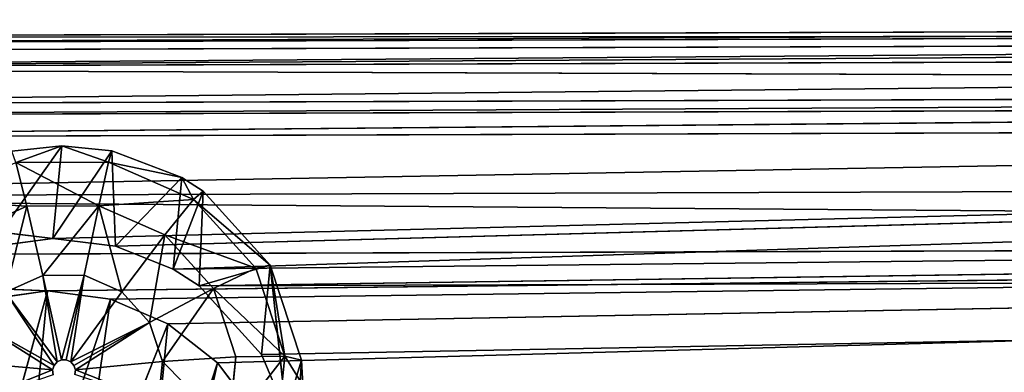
# Model space of a CAD drawing. Extents: x 0 to 230, y 0 to 588.
# Tile 162 of 256: x 96.85 to 105.45, y 211.38 to 214.46. Entities that reach past the tile are written whole.
import ezdxf

# ---------------------------------------------------------------- set-up
doc = ezdxf.new("R2010")
doc.units = 0
doc.header["$LTSCALE"] = 25.4
doc.layers.get('0').update_dxf_attribs({"color": 13, "linetype": 'CONTINUOUS'})

# ---------------------------------------------------------------- blocks, each defined once
blk = doc.blocks.new('VIPER-I-6512-6513_STL_3')
at = {"color": 250}
for p, q in [((-37.688, 223.1013, 633.5656), (10.3108, 223.2561, 633.8776)), ((-37.688, 223.1013, 633.5656), (10.3108, 223.2561, 633.8776)), ((-37.6923, 223.0425, 634.2637), (10.3064, 223.1973, 634.5757)), ((-37.6923, 223.0425, 634.2637), (10.3064, 223.1973, 634.5757)), ((-37.681, 222.9746, 632.5602), (10.3177, 223.1294, 632.8723)), ((-37.681, 222.9746, 632.5602), (10.3177, 223.1294, 632.8723)), ((-37.6776, 222.8321, 632.1106), (10.3177, 223.1294, 632.8723)), ((-37.6776, 222.8321, 632.1106), (10.3177, 223.1294, 632.8723)), ((-37.6966, 222.8356, 635.0236), (10.3022, 222.9904, 635.3356)), ((-37.6966, 222.8356, 635.0236), (10.3022, 222.9904, 635.3356)), ((-37.6776, 222.8321, 632.1106), (10.3265, 222.6608, 631.756)), ((-37.6776, 222.8321, 632.1106), (10.3265, 222.6608, 631.756)), ((-37.6999, 222.5099, 635.6929), (10.2989, 222.6647, 636.005)), ((-37.6999, 222.5099, 635.6929), (10.2989, 222.6647, 636.005)), ((-37.6686, 222.2197, 631.0316), (10.3265, 222.6608, 631.756)), ((-37.6686, 222.2197, 631.0316), (10.3265, 222.6608, 631.756)), ((-37.7006, 222.4116, 635.8475), (10.2982, 222.5664, 636.1595)), ((-37.7006, 222.4116, 635.8475), (10.2982, 222.5664, 636.1595)), ((-37.6686, 222.2197, 631.0316), (10.3301, 222.3745, 631.3436)), ((-37.6686, 222.2197, 631.0316), (10.3301, 222.3745, 631.3436)), ((-30.5379, 221.3482, 630.2403), (10.3301, 222.3745, 631.3436)), ((-30.5379, 221.3482, 630.2403), (10.3301, 222.3745, 631.3436)), ((-29.9886, 221.2799, 630.1967), (10.3301, 222.3745, 631.3436)), ((-29.9886, 221.2799, 630.1967), (10.3301, 222.3745, 631.3436)), ((10.3301, 222.3745, 631.3436), (-29.4859, 221.0807, 630.076)), ((10.3301, 222.3745, 631.3436), (-29.4859, 221.0807, 630.076)), ((-37.6686, 222.2197, 631.0316), (-30.5379, 221.3482, 630.2403)), ((-37.6686, 222.2197, 631.0316), (-30.5379, 221.3482, 630.2403)), ((-30.4595, 222.1573, 617.7881), (-31.0851, 221.2766, 630.1898)), ((-30.4595, 222.1573, 617.7881), (-31.0851, 221.2766, 630.1898)), ((-30.896, 222.1101, 617.7823), (-30.4595, 222.1573, 617.7881)), ((-30.896, 222.1101, 617.7823), (-30.4595, 222.1573, 617.7881)), ((-30.859, 222.0112, 617.0092), (-30.4595, 222.1573, 617.7881)), ((-30.859, 222.0112, 617.0092), (-30.4595, 222.1573, 617.7881)), ((-30.4595, 222.1573, 617.7881), (-30.5379, 221.3482, 630.2403)), ((-30.4595, 222.1573, 617.7881), (-30.5379, 221.3482, 630.2403)), ((-30.4595, 222.1573, 617.7881), (-30.0491, 222.0138, 617.0144)), ((-30.4595, 222.1573, 617.7881), (-30.0491, 222.0138, 617.0144)), ((-30.4595, 222.1573, 617.7881), (-30.0227, 222.1129, 617.788)), ((-30.4595, 222.1573, 617.7881), (-30.0227, 222.1129, 617.788)), ((-30.0227, 222.1129, 617.788), (-30.5379, 221.3482, 630.2403)), ((-30.0227, 222.1129, 617.788), (-30.5379, 221.3482, 630.2403)), ((-30.0491, 222.0138, 617.0144), (-30.0227, 222.1129, 617.788)), ((-30.0491, 222.0138, 617.0144), (-30.0227, 222.1129, 617.788)), ((-30.0227, 222.1129, 617.788), (-29.4085, 221.8799, 617.7767)), ((-30.0227, 222.1129, 617.788), (-29.4085, 221.8799, 617.7767)), ((-30.0227, 222.1129, 617.788), (-29.9886, 221.2799, 630.1967)), ((-30.0227, 222.1129, 617.788), (-29.9886, 221.2799, 630.1967)), ((-30.859, 222.0112, 617.0092), (-30.0491, 222.0138, 617.0144)), ((-30.859, 222.0112, 617.0092), (-30.0491, 222.0138, 617.0144)), ((-30.859, 222.0112, 617.0092), (-30.7632, 221.6304, 616.3348)), ((-30.859, 222.0112, 617.0092), (-30.7632, 221.6304, 616.3348)), ((-30.0491, 222.0138, 617.0144), (-30.1336, 221.6324, 616.3389)), ((-30.0491, 222.0138, 617.0144), (-30.1336, 221.6324, 616.3389)), ((-29.4085, 221.8799, 617.7767), (-30.0491, 222.0138, 617.0144)), ((-29.4085, 221.8799, 617.7767), (-30.0491, 222.0138, 617.0144)), ((-29.308, 221.6875, 616.9979), (-30.0491, 222.0138, 617.0144)), ((-29.308, 221.6875, 616.9979), (-30.0491, 222.0138, 617.0144)), ((-37.7035, 221.7064, 636.6526), (10.2952, 221.8612, 636.9647)), ((-37.7035, 221.7064, 636.6526), (10.2952, 221.8612, 636.9647)), ((-29.4085, 221.8799, 617.7767), (-29.9886, 221.2799, 630.1967)), ((-29.4085, 221.8799, 617.7767), (-29.9886, 221.2799, 630.1967)), ((-29.4085, 221.8799, 617.7767), (-29.4859, 221.0807, 630.076)), ((-29.4085, 221.8799, 617.7767), (-29.4859, 221.0807, 630.076)), ((-29.4085, 221.8799, 617.7767), (-29.2237, 221.761, 617.7701)), ((-29.308, 221.6875, 616.9979), (-29.4085, 221.8799, 617.7767)), ((-29.308, 221.6875, 616.9979), (-29.4085, 221.8799, 617.7767)), ((-29.4085, 221.8799, 617.7767), (-29.2237, 221.761, 617.7701)), ((-29.2237, 221.761, 617.7701), (-29.4859, 221.0807, 630.076)), ((-29.2237, 221.761, 617.7701), (-29.4859, 221.0807, 630.076)), ((-29.2237, 221.761, 617.7701), (-29.308, 221.6875, 616.9979)), ((-29.2237, 221.761, 617.7701), (-29.308, 221.6875, 616.9979)), ((-29.2237, 221.761, 617.7701), (-29.2586, 220.9354, 629.9968)), ((-29.2237, 221.761, 617.7701), (-29.2586, 220.9354, 629.9968)), ((-29.2237, 221.761, 617.7701), (-28.6371, 221.1154, 617.7319)), ((-29.2237, 221.761, 617.7701), (-28.6371, 221.1154, 617.7319)), ((-31.3375, 221.373, 616.3145), (-30.7632, 221.6304, 616.3348)), ((-31.3375, 221.373, 616.3145), (-30.7632, 221.6304, 616.3348)), ((-30.7632, 221.6304, 616.3348), (-30.1336, 221.6324, 616.3389)), ((-30.7632, 221.6304, 616.3348), (-30.1336, 221.6324, 616.3389)), ((-30.7632, 221.6304, 616.3348), (-30.6233, 221.0256, 615.8619)), ((-30.7632, 221.6304, 616.3348), (-30.6233, 221.0256, 615.8619)), ((-30.1336, 221.6324, 616.3389), (-30.2634, 221.0267, 615.8642)), ((-30.1336, 221.6324, 616.3389), (-30.2634, 221.0267, 615.8642)), ((-29.5574, 221.3787, 616.326), (-30.1336, 221.6324, 616.3389)), ((-29.5574, 221.3787, 616.326), (-30.1336, 221.6324, 616.3389)), ((-29.5574, 221.3787, 616.326), (-29.308, 221.6875, 616.9979)), ((-29.5574, 221.3787, 616.326), (-29.308, 221.6875, 616.9979)), ((-29.308, 221.6875, 616.9979), (-28.7638, 221.0886, 616.9623)), ((-29.308, 221.6875, 616.9979), (-28.7638, 221.0886, 616.9623)), ((10.3382, 221.5047, 630.5231), (-29.4859, 221.0807, 630.076)), ((10.3382, 221.5047, 630.5231), (-29.4859, 221.0807, 630.076)), ((10.3382, 221.5047, 630.5231), (-29.2586, 220.9354, 629.9968)), ((10.3382, 221.5047, 630.5231), (-29.2586, 220.9354, 629.9968)), ((-37.7044, 221.1911, 637.0378), (10.2944, 221.3459, 637.3499)), ((-37.7044, 221.1911, 637.0378), (10.2944, 221.3459, 637.3499)), ((-30.5379, 221.3482, 630.2403), (-31.0851, 221.2766, 630.1898)), ((-30.5379, 221.3482, 630.2403), (-31.0851, 221.2766, 630.1898)), ((10.2944, 221.3459, 637.3499), (-30.5821, 220.8916, 637.268)), ((10.2944, 221.3459, 637.3499), (-30.5821, 220.8916, 637.268)), ((-29.9886, 221.2799, 630.1967), (-30.5379, 221.3482, 630.2403)), ((-29.9886, 221.2799, 630.1967), (-30.5379, 221.3482, 630.2403)), ((-30.0343, 220.818, 637.3091), (10.2944, 221.3459, 637.3499)), ((-30.0343, 220.818, 637.3091), (10.2944, 221.3459, 637.3499)), ((-29.9342, 220.8818, 615.8569), (-29.5574, 221.3787, 616.326)), ((-29.9342, 220.8818, 615.8569), (-29.5574, 221.3787, 616.326)), ((-29.5574, 221.3787, 616.326), (-29.1344, 220.9131, 616.2984)), ((-29.5574, 221.3787, 616.326), (-29.1344, 220.9131, 616.2984)), ((-29.532, 220.6042, 637.4095), (10.2944, 221.3459, 637.3499)), ((-29.532, 220.6042, 637.4095), (10.2944, 221.3459, 637.3499)), ((-29.0969, 220.2631, 637.5375), (10.2944, 221.3459, 637.3499)), ((-29.0969, 220.2631, 637.5375), (10.2944, 221.3459, 637.3499)), ((-29.4859, 221.0807, 630.076), (-29.9886, 221.2799, 630.1967)), ((-29.4859, 221.0807, 630.076), (-29.9886, 221.2799, 630.1967)), ((-37.7044, 221.1911, 637.0378), (-30.5821, 220.8916, 637.268)), ((-37.7044, 221.1911, 637.0378), (-30.5821, 220.8916, 637.268)), ((-28.6371, 221.1154, 617.7319), (-29.2586, 220.9354, 629.9968)), ((-28.6371, 221.1154, 617.7319), (-29.2586, 220.9354, 629.9968)), ((-29.1344, 220.9131, 616.2984), (-28.7638, 221.0886, 616.9623)), ((-29.1344, 220.9131, 616.2984), (-28.7638, 221.0886, 616.9623)), ((-28.6371, 221.1154, 617.7319), (-28.7638, 221.0886, 616.9623)), ((-28.6371, 221.1154, 617.7319), (-28.7638, 221.0886, 616.9623)), ((-28.7638, 221.0886, 616.9623), (-28.5108, 220.3207, 616.9141)), ((-28.7638, 221.0886, 616.9623), (-28.5108, 220.3207, 616.9141)), ((-28.6371, 221.1154, 617.7319), (-28.7127, 220.3349, 629.743)), ((-28.6371, 221.1154, 617.7319), (-28.7127, 220.3349, 629.743)), ((-28.6371, 221.1154, 617.7319), (-28.3642, 220.2875, 617.6798)), ((-28.6371, 221.1154, 617.7319), (-28.3642, 220.2875, 617.6798)), ((-28.6371, 221.1154, 617.7319), (-28.5013, 219.8401, 629.6119)), ((-28.6371, 221.1154, 617.7319), (-28.5013, 219.8401, 629.6119)), ((-30.9515, 220.8785, 615.8503), (-30.6233, 221.0256, 615.8619)), ((-30.9515, 220.8785, 615.8503), (-30.6233, 221.0256, 615.8619)), ((-30.6233, 221.0256, 615.8619), (-30.2634, 221.0267, 615.8642)), ((-30.6233, 221.0256, 615.8619), (-30.2634, 221.0267, 615.8642)), ((-30.6233, 221.0256, 615.8619), (-30.4605, 220.2889, 615.6625)), ((-30.6233, 221.0256, 615.8619), (-30.4605, 220.2889, 615.6625)), ((-30.2634, 221.0267, 615.8642), (-30.4189, 220.289, 615.6627)), ((-30.2634, 221.0267, 615.8642), (-30.4189, 220.289, 615.6627)), ((-29.9342, 220.8818, 615.8569), (-30.2634, 221.0267, 615.8642)), ((-29.9342, 220.8818, 615.8569), (-30.2634, 221.0267, 615.8642)), ((-29.2586, 220.9354, 629.9968), (-29.4859, 221.0807, 630.076)), ((-29.2586, 220.9354, 629.9968), (-29.4859, 221.0807, 630.076)), ((10.3414, 221.0631, 630.2543), (-29.2586, 220.9354, 629.9968)), ((10.3414, 221.0631, 630.2543), (-29.2586, 220.9354, 629.9968)), ((10.3414, 221.0631, 630.2543), (-28.7127, 220.3349, 629.743)), ((10.3414, 221.0631, 630.2543), (-28.7127, 220.3349, 629.743)), ((-28.7127, 220.3349, 629.743), (-29.2586, 220.9354, 629.9968)), ((-28.7127, 220.3349, 629.743), (-29.2586, 220.9354, 629.9968)), ((-30.5821, 220.8916, 637.268), (-31.2475, 218.4792, 673.6634)), ((-30.5821, 220.8916, 637.268), (-31.2475, 218.4792, 673.6634)), ((-30.5821, 220.8916, 637.268), (-31.1308, 220.8142, 637.3021)), ((-30.5821, 220.8916, 637.268), (-31.1308, 220.8142, 637.3021)), ((-30.9515, 220.8785, 615.8503), (-30.4984, 220.2719, 615.6611)), ((-30.9515, 220.8785, 615.8503), (-30.4984, 220.2719, 615.6611)), ((-30.5821, 220.8916, 637.268), (-30.8111, 218.5264, 673.6692)), ((-30.5821, 220.8916, 637.268), (-30.8111, 218.5264, 673.6692)), ((-30.0343, 220.818, 637.3091), (-30.5821, 220.8916, 637.268)), ((-30.0343, 220.818, 637.3091), (-30.5821, 220.8916, 637.268)), ((-30.3808, 220.2723, 615.6619), (-29.9342, 220.8818, 615.8569)), ((-30.3808, 220.2723, 615.6619), (-29.9342, 220.8818, 615.8569)), ((-29.9342, 220.8818, 615.8569), (-29.6924, 220.6157, 615.8411)), ((-29.9342, 220.8818, 615.8569), (-29.6924, 220.6157, 615.8411)), ((-29.6924, 220.6157, 615.8411), (-29.1344, 220.9131, 616.2984)), ((-29.6924, 220.6157, 615.8411), (-29.1344, 220.9131, 616.2984)), ((-28.9377, 220.3162, 616.2609), (-29.1344, 220.9131, 616.2984)), ((-28.9377, 220.3162, 616.2609), (-29.1344, 220.9131, 616.2984)), ((-30.0343, 220.818, 637.3091), (-30.8111, 218.5264, 673.6692)), ((-30.0343, 220.818, 637.3091), (-30.8111, 218.5264, 673.6692)), ((-30.0343, 220.818, 637.3091), (-30.3743, 218.482, 673.6691)), ((-30.0343, 220.818, 637.3091), (-30.3743, 218.482, 673.6691)), ((-29.532, 220.6042, 637.4095), (-30.0343, 220.818, 637.3091)), ((-29.532, 220.6042, 637.4095), (-30.0343, 220.818, 637.3091)), ((-31.1913, 220.6109, 615.8314), (-30.5261, 220.241, 615.6589)), ((-31.1913, 220.6109, 615.8314), (-30.5261, 220.241, 615.6589)), ((-30.3808, 220.2723, 615.6619), (-29.6924, 220.6157, 615.8411)), ((-30.3808, 220.2723, 615.6619), (-29.6924, 220.6157, 615.8411)), ((-29.532, 220.6042, 637.4095), (-30.3743, 218.482, 673.6691)), ((-29.532, 220.6042, 637.4095), (-30.3743, 218.482, 673.6691)), ((-29.6924, 220.6157, 615.8411), (-30.3529, 220.2415, 615.6601)), ((-29.6924, 220.6157, 615.8411), (-30.3529, 220.2415, 615.6601)), ((-29.532, 220.6042, 637.4095), (-29.7601, 218.249, 673.6578)), ((-29.532, 220.6042, 637.4095), (-29.7601, 218.249, 673.6578)), ((-29.6924, 220.6157, 615.8411), (-29.58, 220.2746, 615.8196)), ((-29.6924, 220.6157, 615.8411), (-29.58, 220.2746, 615.8196)), ((-29.0969, 220.2631, 637.5375), (-29.532, 220.6042, 637.4095)), ((-29.0969, 220.2631, 637.5375), (-29.532, 220.6042, 637.4095)), ((-28.9377, 220.3162, 616.2609), (-29.58, 220.2746, 615.8196)), ((-28.9377, 220.3162, 616.2609), (-29.58, 220.2746, 615.8196)), ((-28.9377, 220.3162, 616.2609), (-29.0012, 219.6911, 616.2198)), ((-28.9377, 220.3162, 616.2609), (-29.0012, 219.6911, 616.2198)), ((-28.9377, 220.3162, 616.2609), (-28.5108, 220.3207, 616.9141)), ((-28.9377, 220.3162, 616.2609), (-28.5108, 220.3207, 616.9141)), ((-28.5013, 219.8401, 629.6119), (-28.7127, 220.3349, 629.743)), ((-28.5013, 219.8401, 629.6119), (-28.7127, 220.3349, 629.743)), ((-28.5108, 220.3207, 616.9141), (-28.5925, 219.5167, 616.8613)), ((-28.5108, 220.3207, 616.9141), (-28.5925, 219.5167, 616.8613)), ((-28.3642, 220.2875, 617.6798), (-28.5108, 220.3207, 616.9141)), ((-28.3642, 220.2875, 617.6798), (-28.5108, 220.3207, 616.9141)), ((-28.3519, 220.0685, 617.6656), (-28.5108, 220.3207, 616.9141)), ((-28.3519, 220.0685, 617.6656), (-28.5108, 220.3207, 616.9141)), ((-30.5388, 220.2015, 615.6563), (-31.3012, 220.269, 615.8085)), ((-30.5388, 220.2015, 615.6563), (-31.3012, 220.269, 615.8085)), ((-30.5388, 220.2015, 615.6563), (-30.5261, 220.241, 615.6589)), ((-30.5261, 220.241, 615.6589), (-30.4984, 220.2719, 615.6611)), ((-30.4984, 220.2719, 615.6611), (-30.4605, 220.2889, 615.6625)), ((-30.4605, 220.2889, 615.6625), (-30.4189, 220.289, 615.6627)), ((-30.4189, 220.289, 615.6627), (-30.3808, 220.2723, 615.6619)), ((-30.3808, 220.2723, 615.6619), (-30.3529, 220.2415, 615.6601)), ((-30.3529, 220.2415, 615.6601), (-30.3399, 220.2021, 615.6576)), ((-29.58, 220.2746, 615.8196), (-30.3399, 220.2021, 615.6576)), ((-29.58, 220.2746, 615.8196), (-30.3399, 220.2021, 615.6576)), ((-29.0969, 220.2631, 637.5375), (-29.7601, 218.249, 673.6578)), ((-29.0969, 220.2631, 637.5375), (-29.7601, 218.249, 673.6578)), ((-29.58, 220.2746, 615.8196), (-29.6163, 219.9173, 615.7962)), ((-29.58, 220.2746, 615.8196), (-29.6163, 219.9173, 615.7962)), ((-29.0969, 220.2631, 637.5375), (-29.5753, 218.1301, 673.6512)), ((-29.0969, 220.2631, 637.5375), (-29.5753, 218.1301, 673.6512)), ((-28.7633, 219.8224, 637.6525), (-29.0969, 220.2631, 637.5375)), ((-28.7633, 219.8224, 637.6525), (-29.0969, 220.2631, 637.5375)), ((-28.3642, 220.2875, 617.6798), (-28.5013, 219.8401, 629.6119)), ((-28.3642, 220.2875, 617.6798), (-28.5013, 219.8401, 629.6119)), ((-28.3642, 220.2875, 617.6798), (-28.4266, 219.2969, 629.5404)), ((-28.3642, 220.2875, 617.6798), (-28.4266, 219.2969, 629.5404)), ((-28.3642, 220.2875, 617.6798), (-28.3519, 220.0685, 617.6656)), ((-28.3642, 220.2875, 617.6798), (-28.3519, 220.0685, 617.6656)), ((-30.5343, 220.1602, 615.6536), (-30.5388, 220.2015, 615.6563)), ((-30.3399, 220.2021, 615.6576), (-30.3441, 220.1608, 615.6549))]:
    blk.add_line(p, q, dxfattribs=at)
at = {"color": 7}
mesh = blk.add_polyface(dxfattribs=at)
corners = [(-37.6923, 223.0425, 634.2637), (10.3108, 223.2561, 633.8776), (-37.688, 223.1013, 633.5656), (10.3064, 223.1973, 634.5757)]
mesh.append_faces([[corners[k] for k in face] for face in [(0, 1, 2), (1, 0, 3)]], dxfattribs={"vtx0": -1, "color": 7})
mesh = blk.add_polyface(dxfattribs=at)
corners = [(-37.688, 223.1013, 633.5656), (10.3177, 223.1294, 632.8723), (-37.681, 222.9746, 632.5602), (10.3108, 223.2561, 633.8776)]
mesh.append_faces([[corners[k] for k in face] for face in [(0, 1, 2), (1, 0, 3)]], dxfattribs={"vtx0": -1, "color": 7})
mesh = blk.add_polyface(dxfattribs=at)
corners = [(-37.6966, 222.8356, 635.0236), (10.3064, 223.1973, 634.5757), (-37.6923, 223.0425, 634.2637), (10.3022, 222.9904, 635.3356)]
mesh.append_faces([[corners[k] for k in face] for face in [(0, 1, 2), (1, 0, 3)]], dxfattribs={"vtx0": -1, "color": 7})
mesh = blk.add_polyface(dxfattribs=at)
corners = [(10.3177, 223.1294, 632.8723), (-37.6776, 222.8321, 632.1106), (-37.681, 222.9746, 632.5602)]
mesh.append_faces([[corners[k] for k in face] for face in [(0, 1, 2)]], dxfattribs={"color": 7})
mesh = blk.add_polyface(dxfattribs=at)
corners = [(10.3177, 223.1294, 632.8723), (10.3265, 222.6608, 631.756), (-37.6776, 222.8321, 632.1106)]
mesh.append_faces([[corners[k] for k in face] for face in [(0, 1, 2)]], dxfattribs={"color": 7})
mesh = blk.add_polyface(dxfattribs=at)
corners = [(-37.6999, 222.5099, 635.6929), (10.3022, 222.9904, 635.3356), (-37.6966, 222.8356, 635.0236), (10.2989, 222.6647, 636.005)]
mesh.append_faces([[corners[k] for k in face] for face in [(0, 1, 2), (1, 0, 3)]], dxfattribs={"vtx0": -1, "color": 7})
mesh = blk.add_polyface(dxfattribs=at)
corners = [(-37.6776, 222.8321, 632.1106), (10.3265, 222.6608, 631.756), (-37.6686, 222.2197, 631.0316)]
mesh.append_faces([[corners[k] for k in face] for face in [(0, 1, 2)]], dxfattribs={"color": 7})
mesh = blk.add_polyface(dxfattribs=at)
corners = [(-37.7006, 222.4116, 635.8475), (10.2989, 222.6647, 636.005), (-37.6999, 222.5099, 635.6929), (10.2982, 222.5664, 636.1595)]
mesh.append_faces([[corners[k] for k in face] for face in [(0, 1, 2), (1, 0, 3)]], dxfattribs={"vtx0": -1, "color": 7})
mesh = blk.add_polyface(dxfattribs=at)
corners = [(10.3265, 222.6608, 631.756), (10.3301, 222.3745, 631.3436), (-37.6686, 222.2197, 631.0316)]
mesh.append_faces([[corners[k] for k in face] for face in [(0, 1, 2)]], dxfattribs={"color": 7})
mesh = blk.add_polyface(dxfattribs=at)
corners = [(-37.7035, 221.7064, 636.6526), (10.2982, 222.5664, 636.1595), (-37.7006, 222.4116, 635.8475), (10.2952, 221.8612, 636.9647)]
mesh.append_faces([[corners[k] for k in face] for face in [(0, 1, 2), (1, 0, 3)]], dxfattribs={"vtx0": -1, "color": 7})
mesh = blk.add_polyface(dxfattribs=at)
corners = [(10.3301, 222.3745, 631.3436), (-30.5379, 221.3482, 630.2403), (-37.6686, 222.2197, 631.0316)]
mesh.append_faces([[corners[k] for k in face] for face in [(0, 1, 2)]], dxfattribs={"color": 7})
mesh = blk.add_polyface(dxfattribs=at)
corners = [(10.3301, 222.3745, 631.3436), (-29.9886, 221.2799, 630.1967), (-30.5379, 221.3482, 630.2403)]
mesh.append_faces([[corners[k] for k in face] for face in [(0, 1, 2)]], dxfattribs={"color": 7})
mesh = blk.add_polyface(dxfattribs=at)
corners = [(10.3301, 222.3745, 631.3436), (-29.4859, 221.0807, 630.076), (-29.9886, 221.2799, 630.1967)]
mesh.append_faces([[corners[k] for k in face] for face in [(0, 1, 2)]], dxfattribs={"color": 7})
mesh = blk.add_polyface(dxfattribs=at)
corners = [(10.3382, 221.5047, 630.5231), (-29.4859, 221.0807, 630.076), (10.3301, 222.3745, 631.3436)]
mesh.append_faces([[corners[k] for k in face] for face in [(0, 1, 2)]], dxfattribs={"color": 7})
mesh = blk.add_polyface(dxfattribs=at)
corners = [(-30.5379, 221.3482, 630.2403), (-31.0851, 221.2766, 630.1898), (-37.6686, 222.2197, 631.0316)]
mesh.append_faces([[corners[k] for k in face] for face in [(0, 1, 2)]], dxfattribs={"color": 7})
mesh = blk.add_polyface(dxfattribs=at)
corners = [(-30.5379, 221.3482, 630.2403), (-30.4595, 222.1573, 617.7881), (-31.0851, 221.2766, 630.1898)]
mesh.append_faces([[corners[k] for k in face] for face in [(0, 1, 2)]], dxfattribs={"color": 7})
mesh = blk.add_polyface(dxfattribs=at)
corners = [(-31.0851, 221.2766, 630.1898), (-30.4595, 222.1573, 617.7881), (-30.896, 222.1101, 617.7823)]
mesh.append_faces([[corners[k] for k in face] for face in [(0, 1, 2)]], dxfattribs={"color": 7})
mesh = blk.add_polyface(dxfattribs=at)
corners = [(-30.4595, 222.1573, 617.7881), (-30.859, 222.0112, 617.0092), (-30.896, 222.1101, 617.7823)]
mesh.append_faces([[corners[k] for k in face] for face in [(0, 1, 2)]], dxfattribs={"color": 7})
mesh = blk.add_polyface(dxfattribs=at)
corners = [(-30.4595, 222.1573, 617.7881), (-30.0491, 222.0138, 617.0144), (-30.859, 222.0112, 617.0092)]
mesh.append_faces([[corners[k] for k in face] for face in [(0, 1, 2)]], dxfattribs={"color": 7})
mesh = blk.add_polyface(dxfattribs=at)
corners = [(-30.5379, 221.3482, 630.2403), (-30.0227, 222.1129, 617.788), (-30.4595, 222.1573, 617.7881)]
mesh.append_faces([[corners[k] for k in face] for face in [(0, 1, 2)]], dxfattribs={"color": 7})
mesh = blk.add_polyface(dxfattribs=at)
corners = [(-30.4595, 222.1573, 617.7881), (-30.0227, 222.1129, 617.788), (-30.0491, 222.0138, 617.0144)]
mesh.append_faces([[corners[k] for k in face] for face in [(0, 1, 2)]], dxfattribs={"color": 7})
mesh = blk.add_polyface(dxfattribs=at)
corners = [(-30.5379, 221.3482, 630.2403), (-29.9886, 221.2799, 630.1967), (-30.0227, 222.1129, 617.788)]
mesh.append_faces([[corners[k] for k in face] for face in [(0, 1, 2)]], dxfattribs={"color": 7})
mesh = blk.add_polyface(dxfattribs=at)
corners = [(-30.0227, 222.1129, 617.788), (-29.4085, 221.8799, 617.7767), (-30.0491, 222.0138, 617.0144)]
mesh.append_faces([[corners[k] for k in face] for face in [(0, 1, 2)]], dxfattribs={"color": 7})
mesh = blk.add_polyface(dxfattribs=at)
corners = [(-29.9886, 221.2799, 630.1967), (-29.4085, 221.8799, 617.7767), (-30.0227, 222.1129, 617.788)]
mesh.append_faces([[corners[k] for k in face] for face in [(0, 1, 2)]], dxfattribs={"color": 7})
mesh = blk.add_polyface(dxfattribs=at)
corners = [(-31.5976, 221.6801, 616.983), (-30.7632, 221.6304, 616.3348), (-31.3375, 221.373, 616.3145), (-30.859, 222.0112, 617.0092)]
mesh.append_faces([[corners[k] for k in face] for face in [(0, 1, 2), (1, 0, 3)]], dxfattribs={"vtx0": -1, "color": 7})
mesh = blk.add_polyface(dxfattribs=at)
corners = [(-30.859, 222.0112, 617.0092), (-30.1336, 221.6324, 616.3389), (-30.7632, 221.6304, 616.3348), (-30.0491, 222.0138, 617.0144)]
mesh.append_faces([[corners[k] for k in face] for face in [(0, 1, 2), (1, 0, 3)]], dxfattribs={"vtx0": -1, "color": 7})
mesh = blk.add_polyface(dxfattribs=at)
corners = [(-30.1336, 221.6324, 616.3389), (-29.308, 221.6875, 616.9979), (-29.5574, 221.3787, 616.326), (-30.0491, 222.0138, 617.0144)]
mesh.append_faces([[corners[k] for k in face] for face in [(0, 1, 2), (1, 0, 3)]], dxfattribs={"vtx0": -1, "color": 7})
mesh = blk.add_polyface(dxfattribs=at)
corners = [(-29.4085, 221.8799, 617.7767), (-29.308, 221.6875, 616.9979), (-30.0491, 222.0138, 617.0144)]
mesh.append_faces([[corners[k] for k in face] for face in [(0, 1, 2)]], dxfattribs={"color": 7})
mesh = blk.add_polyface(dxfattribs=at)
corners = [(10.2944, 221.3459, 637.3499), (-37.7035, 221.7064, 636.6526), (-37.7044, 221.1911, 637.0378), (10.2952, 221.8612, 636.9647)]
mesh.append_faces([[corners[k] for k in face] for face in [(0, 1, 2), (1, 0, 3)]], dxfattribs={"vtx0": -1, "color": 7})
mesh = blk.add_polyface(dxfattribs=at)
corners = [(-29.9886, 221.2799, 630.1967), (-29.4859, 221.0807, 630.076), (-29.4085, 221.8799, 617.7767)]
mesh.append_faces([[corners[k] for k in face] for face in [(0, 1, 2)]], dxfattribs={"color": 7})
mesh = blk.add_polyface(dxfattribs=at)
corners = [(-29.4859, 221.0807, 630.076), (-29.2237, 221.761, 617.7701), (-29.4085, 221.8799, 617.7767)]
mesh.append_faces([[corners[k] for k in face] for face in [(0, 1, 2)]], dxfattribs={"color": 7})
mesh = blk.add_polyface(dxfattribs=at)
corners = [(-29.4085, 221.8799, 617.7767), (-29.2237, 221.761, 617.7701), (-29.308, 221.6875, 616.9979)]
mesh.append_faces([[corners[k] for k in face] for face in [(0, 1, 2)]], dxfattribs={"color": 7})
mesh = blk.add_polyface(dxfattribs=at)
corners = [(-29.4859, 221.0807, 630.076), (-29.2586, 220.9354, 629.9968), (-29.2237, 221.761, 617.7701)]
mesh.append_faces([[corners[k] for k in face] for face in [(0, 1, 2)]], dxfattribs={"color": 7})
mesh = blk.add_polyface(dxfattribs=at)
corners = [(-29.308, 221.6875, 616.9979), (-28.6371, 221.1154, 617.7319), (-28.7638, 221.0886, 616.9623), (-29.2237, 221.761, 617.7701)]
mesh.append_faces([[corners[k] for k in face] for face in [(0, 1, 2), (1, 0, 3)]], dxfattribs={"vtx0": -1, "color": 7})
mesh = blk.add_polyface(dxfattribs=at)
corners = [(-29.2237, 221.761, 617.7701), (-29.2586, 220.9354, 629.9968), (-28.6371, 221.1154, 617.7319)]
mesh.append_faces([[corners[k] for k in face] for face in [(0, 1, 2)]], dxfattribs={"color": 7})
mesh = blk.add_polyface(dxfattribs=at)
corners = [(-30.7632, 221.6304, 616.3348), (-30.9515, 220.8785, 615.8503), (-31.3375, 221.373, 616.3145), (-30.6233, 221.0256, 615.8619)]
mesh.append_faces([[corners[k] for k in face] for face in [(0, 1, 2), (1, 0, 3)]], dxfattribs={"vtx0": -1, "color": 7})
mesh = blk.add_polyface(dxfattribs=at)
corners = [(-30.1336, 221.6324, 616.3389), (-30.6233, 221.0256, 615.8619), (-30.7632, 221.6304, 616.3348), (-30.2634, 221.0267, 615.8642)]
mesh.append_faces([[corners[k] for k in face] for face in [(0, 1, 2), (1, 0, 3)]], dxfattribs={"vtx0": -1, "color": 7})
mesh = blk.add_polyface(dxfattribs=at)
corners = [(-30.1336, 221.6324, 616.3389), (-29.9342, 220.8818, 615.8569), (-30.2634, 221.0267, 615.8642), (-29.5574, 221.3787, 616.326)]
mesh.append_faces([[corners[k] for k in face] for face in [(0, 1, 2), (1, 0, 3)]], dxfattribs={"vtx0": -1, "color": 7})
mesh = blk.add_polyface(dxfattribs=at)
corners = [(-29.5574, 221.3787, 616.326), (-28.7638, 221.0886, 616.9623), (-29.1344, 220.9131, 616.2984), (-29.308, 221.6875, 616.9979)]
mesh.append_faces([[corners[k] for k in face] for face in [(0, 1, 2), (1, 0, 3)]], dxfattribs={"vtx0": -1, "color": 7})
mesh = blk.add_polyface(dxfattribs=at)
corners = [(10.3382, 221.5047, 630.5231), (-29.2586, 220.9354, 629.9968), (-29.4859, 221.0807, 630.076)]
mesh.append_faces([[corners[k] for k in face] for face in [(0, 1, 2)]], dxfattribs={"color": 7})
mesh = blk.add_polyface(dxfattribs=at)
corners = [(10.3414, 221.0631, 630.2543), (-29.2586, 220.9354, 629.9968), (10.3382, 221.5047, 630.5231)]
mesh.append_faces([[corners[k] for k in face] for face in [(0, 1, 2)]], dxfattribs={"color": 7})
mesh = blk.add_polyface(dxfattribs=at)
corners = [(10.2944, 221.3459, 637.3499), (-37.7044, 221.1911, 637.0378), (-30.5821, 220.8916, 637.268)]
mesh.append_faces([[corners[k] for k in face] for face in [(0, 1, 2)]], dxfattribs={"color": 7})
mesh = blk.add_polyface(dxfattribs=at)
corners = [(10.2944, 221.3459, 637.3499), (-30.5821, 220.8916, 637.268), (-30.0343, 220.818, 637.3091)]
mesh.append_faces([[corners[k] for k in face] for face in [(0, 1, 2)]], dxfattribs={"color": 7})
mesh = blk.add_polyface(dxfattribs=at)
corners = [(10.2944, 221.3459, 637.3499), (-30.0343, 220.818, 637.3091), (-29.532, 220.6042, 637.4095)]
mesh.append_faces([[corners[k] for k in face] for face in [(0, 1, 2)]], dxfattribs={"color": 7})
mesh = blk.add_polyface(dxfattribs=at)
corners = [(-29.5574, 221.3787, 616.326), (-29.6924, 220.6157, 615.8411), (-29.9342, 220.8818, 615.8569), (-29.1344, 220.9131, 616.2984)]
mesh.append_faces([[corners[k] for k in face] for face in [(0, 1, 2), (1, 0, 3)]], dxfattribs={"vtx0": -1, "color": 7})
mesh = blk.add_polyface(dxfattribs=at)
corners = [(10.2944, 221.3459, 637.3499), (-29.532, 220.6042, 637.4095), (-29.0969, 220.2631, 637.5375)]
mesh.append_faces([[corners[k] for k in face] for face in [(0, 1, 2)]], dxfattribs={"color": 7})
mesh = blk.add_polyface(dxfattribs=at)
corners = [(10.2944, 221.3459, 637.3499), (-29.0969, 220.2631, 637.5375), (-28.7633, 219.8224, 637.6525)]
mesh.append_faces([[corners[k] for k in face] for face in [(0, 1, 2)]], dxfattribs={"color": 7})
mesh = blk.add_polyface(dxfattribs=at)
corners = [(10.2944, 221.3459, 637.3499), (-28.7633, 219.8224, 637.6525), (10.2943, 221.2593, 637.4031)]
mesh.append_faces([[corners[k] for k in face] for face in [(0, 1, 2)]], dxfattribs={"color": 7})
mesh = blk.add_polyface(dxfattribs=at)
corners = [(10.2944, 220.5882, 637.7255), (10.2943, 221.2593, 637.4031), (-28.7633, 219.8224, 637.6525)]
mesh.append_faces([[corners[k] for k in face] for face in [(0, 1, 2)]], dxfattribs={"color": 7})
mesh = blk.add_polyface(dxfattribs=at)
corners = [(-30.5821, 220.8916, 637.268), (-37.7044, 221.1911, 637.0378), (-31.1308, 220.8142, 637.3021)]
mesh.append_faces([[corners[k] for k in face] for face in [(0, 1, 2)]], dxfattribs={"color": 7})
mesh = blk.add_polyface(dxfattribs=at)
corners = [(-28.6371, 221.1154, 617.7319), (-29.2586, 220.9354, 629.9968), (-28.7127, 220.3349, 629.743)]
mesh.append_faces([[corners[k] for k in face] for face in [(0, 1, 2)]], dxfattribs={"color": 7})
mesh = blk.add_polyface(dxfattribs=at)
corners = [(-29.1344, 220.9131, 616.2984), (-28.5108, 220.3207, 616.9141), (-28.9377, 220.3162, 616.2609), (-28.7638, 221.0886, 616.9623)]
mesh.append_faces([[corners[k] for k in face] for face in [(0, 1, 2), (1, 0, 3)]], dxfattribs={"vtx0": -1, "color": 7})
mesh = blk.add_polyface(dxfattribs=at)
corners = [(-28.5108, 220.3207, 616.9141), (-28.6371, 221.1154, 617.7319), (-28.3642, 220.2875, 617.6798), (-28.7638, 221.0886, 616.9623)]
mesh.append_faces([[corners[k] for k in face] for face in [(0, 1, 2), (1, 0, 3)]], dxfattribs={"vtx0": -1, "color": 7})
mesh = blk.add_polyface(dxfattribs=at)
corners = [(-28.6371, 221.1154, 617.7319), (-28.7127, 220.3349, 629.743), (-28.5013, 219.8401, 629.6119)]
mesh.append_faces([[corners[k] for k in face] for face in [(0, 1, 2)]], dxfattribs={"color": 7})
mesh = blk.add_polyface(dxfattribs=at)
corners = [(-28.6371, 221.1154, 617.7319), (-28.5013, 219.8401, 629.6119), (-28.3642, 220.2875, 617.6798)]
mesh.append_faces([[corners[k] for k in face] for face in [(0, 1, 2)]], dxfattribs={"color": 7})
mesh = blk.add_polyface(dxfattribs=at)
corners = [(-30.6233, 221.0256, 615.8619), (-30.4984, 220.2719, 615.6611), (-30.9515, 220.8785, 615.8503), (-30.4605, 220.2889, 615.6625)]
mesh.append_faces([[corners[k] for k in face] for face in [(0, 1, 2), (1, 0, 3)]], dxfattribs={"vtx0": -1, "color": 7})
mesh = blk.add_polyface(dxfattribs=at)
corners = [(-30.2634, 221.0267, 615.8642), (-30.4605, 220.2889, 615.6625), (-30.6233, 221.0256, 615.8619), (-30.4189, 220.289, 615.6627)]
mesh.append_faces([[corners[k] for k in face] for face in [(0, 1, 2), (1, 0, 3)]], dxfattribs={"vtx0": -1, "color": 7})
mesh = blk.add_polyface(dxfattribs=at)
corners = [(-30.2634, 221.0267, 615.8642), (-30.3808, 220.2723, 615.6619), (-30.4189, 220.289, 615.6627), (-29.9342, 220.8818, 615.8569)]
mesh.append_faces([[corners[k] for k in face] for face in [(0, 1, 2), (1, 0, 3)]], dxfattribs={"vtx0": -1, "color": 7})
mesh = blk.add_polyface(dxfattribs=at)
corners = [(10.3414, 221.0631, 630.2543), (-28.7127, 220.3349, 629.743), (-29.2586, 220.9354, 629.9968)]
mesh.append_faces([[corners[k] for k in face] for face in [(0, 1, 2)]], dxfattribs={"color": 7})
mesh = blk.add_polyface(dxfattribs=at)
corners = [(10.3414, 221.0631, 630.2543), (-28.5013, 219.8401, 629.6119), (-28.7127, 220.3349, 629.743)]
mesh.append_faces([[corners[k] for k in face] for face in [(0, 1, 2)]], dxfattribs={"color": 7})
mesh = blk.add_polyface(dxfattribs=at)
corners = [(10.3466, 220.1561, 629.9077), (-28.5013, 219.8401, 629.6119), (10.3414, 221.0631, 630.2543)]
mesh.append_faces([[corners[k] for k in face] for face in [(0, 1, 2)]], dxfattribs={"color": 7})
mesh = blk.add_polyface(dxfattribs=at)
corners = [(-30.8111, 218.5264, 673.6692), (-30.5821, 220.8916, 637.268), (-31.2475, 218.4792, 673.6634)]
mesh.append_faces([[corners[k] for k in face] for face in [(0, 1, 2)]], dxfattribs={"color": 7})
mesh = blk.add_polyface(dxfattribs=at)
corners = [(-31.2475, 218.4792, 673.6634), (-30.5821, 220.8916, 637.268), (-31.1308, 220.8142, 637.3021)]
mesh.append_faces([[corners[k] for k in face] for face in [(0, 1, 2)]], dxfattribs={"color": 7})
mesh = blk.add_polyface(dxfattribs=at)
corners = [(-30.9515, 220.8785, 615.8503), (-30.5261, 220.241, 615.6589), (-31.1913, 220.6109, 615.8314), (-30.4984, 220.2719, 615.6611)]
mesh.append_faces([[corners[k] for k in face] for face in [(0, 1, 2), (1, 0, 3)]], dxfattribs={"vtx0": -1, "color": 7})
mesh = blk.add_polyface(dxfattribs=at)
corners = [(-30.8111, 218.5264, 673.6692), (-30.0343, 220.818, 637.3091), (-30.5821, 220.8916, 637.268)]
mesh.append_faces([[corners[k] for k in face] for face in [(0, 1, 2)]], dxfattribs={"color": 7})
mesh = blk.add_polyface(dxfattribs=at)
corners = [(-29.6924, 220.6157, 615.8411), (-30.3808, 220.2723, 615.6619), (-29.9342, 220.8818, 615.8569)]
mesh.append_faces([[corners[k] for k in face] for face in [(0, 1, 2)]], dxfattribs={"color": 7})
mesh = blk.add_polyface(dxfattribs=at)
corners = [(-29.1344, 220.9131, 616.2984), (-29.58, 220.2746, 615.8196), (-29.6924, 220.6157, 615.8411), (-28.9377, 220.3162, 616.2609)]
mesh.append_faces([[corners[k] for k in face] for face in [(0, 1, 2), (1, 0, 3)]], dxfattribs={"vtx0": -1, "color": 7})
mesh = blk.add_polyface(dxfattribs=at)
corners = [(-30.8111, 218.5264, 673.6692), (-30.3743, 218.482, 673.6691), (-30.0343, 220.818, 637.3091)]
mesh.append_faces([[corners[k] for k in face] for face in [(0, 1, 2)]], dxfattribs={"color": 7})
mesh = blk.add_polyface(dxfattribs=at)
corners = [(-30.3743, 218.482, 673.6691), (-29.532, 220.6042, 637.4095), (-30.0343, 220.818, 637.3091)]
mesh.append_faces([[corners[k] for k in face] for face in [(0, 1, 2)]], dxfattribs={"color": 7})
mesh = blk.add_polyface(dxfattribs=at)
corners = [(-31.1913, 220.6109, 615.8314), (-30.5388, 220.2015, 615.6563), (-31.3012, 220.269, 615.8085), (-30.5261, 220.241, 615.6589)]
mesh.append_faces([[corners[k] for k in face] for face in [(0, 1, 2), (1, 0, 3)]], dxfattribs={"vtx0": -1, "color": 7})
mesh = blk.add_polyface(dxfattribs=at)
corners = [(-29.6924, 220.6157, 615.8411), (-30.3529, 220.2415, 615.6601), (-30.3808, 220.2723, 615.6619)]
mesh.append_faces([[corners[k] for k in face] for face in [(0, 1, 2)]], dxfattribs={"color": 7})
mesh = blk.add_polyface(dxfattribs=at)
corners = [(-30.3743, 218.482, 673.6691), (-29.7601, 218.249, 673.6578), (-29.532, 220.6042, 637.4095)]
mesh.append_faces([[corners[k] for k in face] for face in [(0, 1, 2)]], dxfattribs={"color": 7})
mesh = blk.add_polyface(dxfattribs=at)
corners = [(-29.6924, 220.6157, 615.8411), (-30.3399, 220.2021, 615.6576), (-30.3529, 220.2415, 615.6601), (-29.58, 220.2746, 615.8196)]
mesh.append_faces([[corners[k] for k in face] for face in [(0, 1, 2), (1, 0, 3)]], dxfattribs={"vtx0": -1, "color": 7})
mesh = blk.add_polyface(dxfattribs=at)
corners = [(-29.7601, 218.249, 673.6578), (-29.0969, 220.2631, 637.5375), (-29.532, 220.6042, 637.4095)]
mesh.append_faces([[corners[k] for k in face] for face in [(0, 1, 2)]], dxfattribs={"color": 7})
mesh = blk.add_polyface(dxfattribs=at)
corners = [(10.2954, 219.869, 637.9212), (10.2944, 220.5882, 637.7255), (-28.7633, 219.8224, 637.6525)]
mesh.append_faces([[corners[k] for k in face] for face in [(0, 1, 2)]], dxfattribs={"color": 7})
mesh = blk.add_polyface(dxfattribs=at)
corners = [(-29.58, 220.2746, 615.8196), (-29.0012, 219.6911, 616.2198), (-29.6163, 219.9173, 615.7962), (-28.9377, 220.3162, 616.2609)]
mesh.append_faces([[corners[k] for k in face] for face in [(0, 1, 2), (1, 0, 3)]], dxfattribs={"vtx0": -1, "color": 7})
mesh = blk.add_polyface(dxfattribs=at)
corners = [(-29.0012, 219.6911, 616.2198), (-28.5108, 220.3207, 616.9141), (-28.5925, 219.5167, 616.8613), (-28.9377, 220.3162, 616.2609)]
mesh.append_faces([[corners[k] for k in face] for face in [(0, 1, 2), (1, 0, 3)]], dxfattribs={"vtx0": -1, "color": 7})
mesh = blk.add_polyface(dxfattribs=at)
corners = [(-28.5108, 220.3207, 616.9141), (-28.3519, 220.0685, 617.6656), (-28.5925, 219.5167, 616.8613)]
mesh.append_faces([[corners[k] for k in face] for face in [(0, 1, 2)]], dxfattribs={"color": 7})
mesh = blk.add_polyface(dxfattribs=at)
corners = [(-28.5108, 220.3207, 616.9141), (-28.3642, 220.2875, 617.6798), (-28.3519, 220.0685, 617.6656)]
mesh.append_faces([[corners[k] for k in face] for face in [(0, 1, 2)]], dxfattribs={"color": 7})
mesh = blk.add_polyface(dxfattribs=at)
corners = [(-30.5388, 220.2015, 615.6563), (-31.2623, 219.912, 615.7855), (-31.3012, 220.269, 615.8085), (-30.5343, 220.1602, 615.6536)]
mesh.append_faces([[corners[k] for k in face] for face in [(0, 1, 2), (1, 0, 3)]], dxfattribs={"vtx0": -1, "color": 7})
mesh = blk.add_polyface(dxfattribs=at)
corners = [(-30.3399, 220.2021, 615.6576), (-29.6163, 219.9173, 615.7962), (-30.3441, 220.1608, 615.6549), (-29.58, 220.2746, 615.8196)]
mesh.append_faces([[corners[k] for k in face] for face in [(0, 1, 2), (1, 0, 3)]], dxfattribs={"vtx0": -1, "color": 7})
mesh = blk.add_polyface(dxfattribs=at)
corners = [(-29.7601, 218.249, 673.6578), (-29.5753, 218.1301, 673.6512), (-29.0969, 220.2631, 637.5375)]
mesh.append_faces([[corners[k] for k in face] for face in [(0, 1, 2)]], dxfattribs={"color": 7})
mesh = blk.add_polyface(dxfattribs=at)
corners = [(-29.0969, 220.2631, 637.5375), (-29.5753, 218.1301, 673.6512), (-28.7633, 219.8224, 637.6525)]
mesh.append_faces([[corners[k] for k in face] for face in [(0, 1, 2)]], dxfattribs={"color": 7})
mesh = blk.add_polyface(dxfattribs=at)
corners = [(-28.3642, 220.2875, 617.6798), (-28.5013, 219.8401, 629.6119), (-28.4266, 219.2969, 629.5404)]
mesh.append_faces([[corners[k] for k in face] for face in [(0, 1, 2)]], dxfattribs={"color": 7})
mesh = blk.add_polyface(dxfattribs=at)
corners = [(-28.3642, 220.2875, 617.6798), (-28.4266, 219.2969, 629.5404), (-28.3519, 220.0685, 617.6656)]
mesh.append_faces([[corners[k] for k in face] for face in [(0, 1, 2)]], dxfattribs={"color": 7})
blk = doc.blocks.new('GRUPUJ_1')
at = {"color": 0}
blk.add_blockref('VIPER-I-6512-6513_STL_3', (127.6715, -8.7968, -2.1073), dxfattribs=at)

msp = doc.modelspace()

# ---------------------------------------------------------------- block references
at = {"color": 0}
msp.add_blockref('GRUPUJ_1', (0, 0), dxfattribs=at)

doc.saveas('drawing.dxf')
